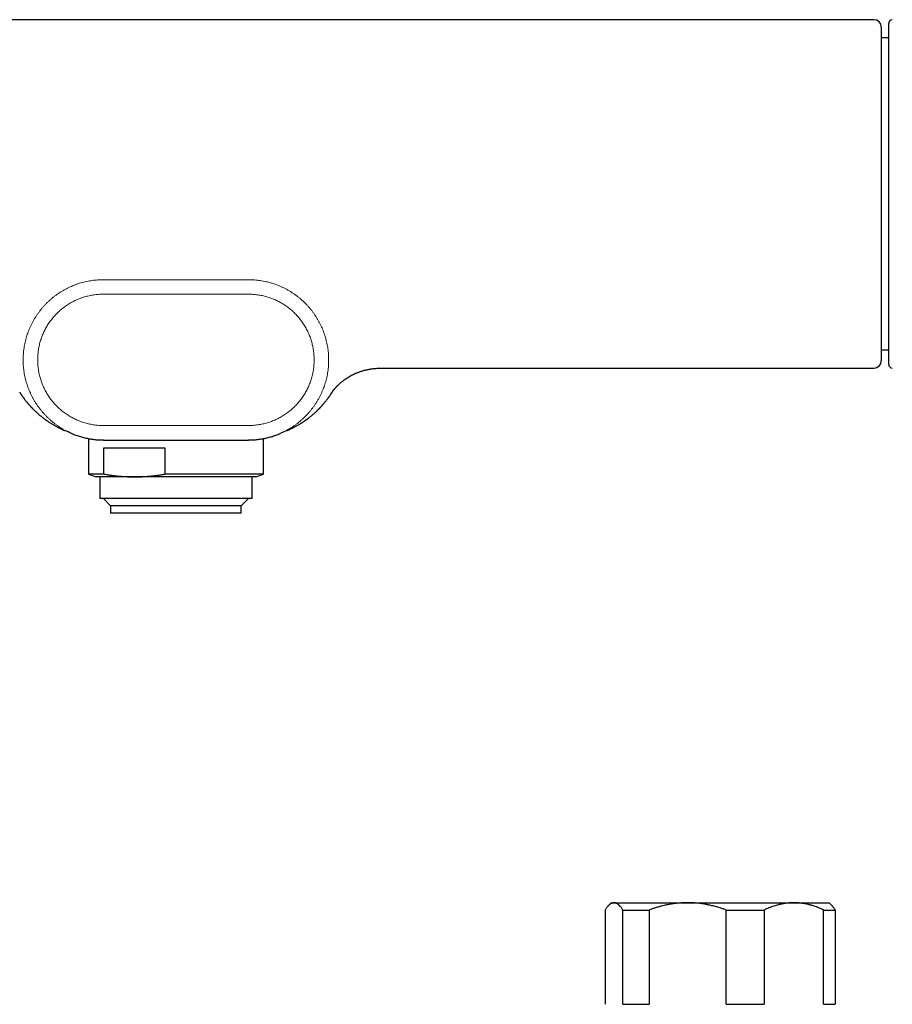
# Model space of a CAD drawing. Header units: millimetres. Extents: x 8 to 806, y 12 to 390.
# Tile 6 of 15: x 385 to 506, y 250 to 386. Entities that reach past the tile are written whole.
import ezdxf

# ---------------------------------------------------------------- set-up
doc = ezdxf.new("R2010")
doc.units = ezdxf.units.MM

msp = doc.modelspace()

# ---------------------------------------------------------------- linework, layer by layer
at = {"color": 7, "linetype": 'Continuous', "lineweight": 30}
for p, q in [((503.06, 385.79), (310.66, 385.79)), ((503.06, 385.79), (503.06, 385.79)), ((505.08, 338.27), (505.08, 385.27)), ((505.08, 383.29), (504.06, 383.29)), ((504.06, 340.26), (505.08, 340.26)), ((435.32, 337.76), (503.06, 337.76)), ((392.5, 328.75), (392.49, 328.75)), ((421.23, 328.75), (421.22, 328.75)), ((422.17, 329.15), (422.19, 329.16)), ((422.17, 329.15), (422.17, 329.15)), ((394.81, 328.04), (394.81, 323.15)), ((396.86, 327.85), (416.86, 327.85)), ((418.91, 323.15), (418.91, 328.04)), ((396.94, 326.77), (405.34, 326.77)), ((396.94, 323.15), (396.94, 326.77)), ((405.34, 326.77), (405.34, 323.15)), ((394.81, 323.15), (395.86, 322.77)), ((396.94, 323.15), (394.81, 323.15)), ((418.91, 323.15), (405.34, 323.15)), ((417.86, 322.77), (418.91, 323.15)), ((401.14, 322.77), (395.86, 322.77)), ((396.36, 322.77), (396.36, 319.77)), ((417.86, 322.77), (401.14, 322.77)), ((417.36, 319.77), (417.36, 322.77)), ((417.36, 319.77), (396.36, 319.77)), ((396.86, 319.77), (397.86, 318.77)), ((415.86, 318.77), (416.86, 319.77)), ((397.86, 318.77), (397.86, 317.77)), ((415.86, 318.77), (397.86, 318.77)), ((415.86, 317.77), (397.86, 317.77)), ((415.86, 317.77), (415.86, 318.77)), ((466.86, 264.06), (466.49, 263.69)), ((466.86, 264.06), (467.22, 264.06)), ((467.22, 264.06), (477.38, 264.06)), ((477.38, 264.06), (492.02, 264.06)), ((492.02, 264.06), (496.86, 264.06)), ((497.23, 263.69), (496.86, 264.06)), ((466, 263.06), (466, 250.06)), ((468.44, 263.06), (472.07, 263.06)), ((468.44, 250.06), (468.44, 263.06)), ((472.07, 263.06), (472.07, 250.06)), ((482.7, 250.06), (482.7, 263.06)), ((482.7, 263.06), (487.92, 263.06)), ((487.92, 263.06), (487.92, 250.06)), ((496.12, 250.06), (496.12, 263.06)), ((496.12, 263.06), (497.71, 263.06)), ((497.71, 263.06), (497.71, 250.06)), ((468.44, 250.06), (472.07, 250.06)), ((482.7, 250.06), (487.92, 250.06)), ((496.12, 250.06), (497.71, 250.06))]:
    msp.add_line(p, q, dxfattribs=at)
at = {"color": 252, "linetype": 'Continuous', "lineweight": 0}
for p, q in [((396.86, 349.95), (416.86, 349.95)), ((416.86, 347.95), (396.86, 347.95)), ((396.86, 329.85), (416.86, 329.85)), ((392.57, 328.71), (392.5, 328.75)), ((421.22, 328.75), (421.15, 328.72)), ((422.19, 329.16), (422.22, 329.17))]:
    msp.add_line(p, q, dxfattribs=at)
at = {"color": 7, "linetype": 'Continuous', "lineweight": 30}
for centre, radius, start, end in [((503.06, 384.79), 1, 0.0461, 90.0023), ((505.58, 385.27), 0.5, 90.25, 180), ((503.06, 338.76), 1, 270.0009, 0), ((505.58, 338.27), 0.5, 180, 269.75), ((285.49, 80.07), 270.72, 66.7193, 66.9411), ((532.02, 71.21), 280.36, 113.0627, 113.2768)]:
    msp.add_arc(centre, radius, start, end, dxfattribs=at)
for points, knots in [([(504.06, 384.79), (504.06, 384.79), (504.06, 384.79), (504.06, 384.77), (504.06, 384.74), (504.06, 384.7), (504.06, 384.65), (504.06, 384.59), (504.06, 384.51), (504.06, 384.43), (504.06, 384.34), (504.06, 384.26), (504.06, 384.17), (504.06, 384.06), (504.06, 383.94), (504.06, 383.79), (504.06, 383.63), (504.06, 383.46), (504.06, 383.28), (504.06, 383.09), (504.06, 382.88), (504.06, 382.67), (504.06, 382.45), (504.06, 382.23), (504.06, 382.01), (504.06, 381.81), (504.06, 381.61), (504.06, 381.39), (504.06, 381.17), (504.06, 380.94), (504.06, 380.71), (504.06, 380.46), (504.06, 380.19), (504.06, 379.9), (504.06, 379.6), (504.06, 379.3), (504.06, 378.99), (504.06, 378.67), (504.06, 378.34), (504.06, 378.01), (504.06, 377.69), (504.06, 377.38), (504.06, 377.05), (504.06, 376.72), (504.06, 376.39), (504.06, 376.08), (504.06, 375.79), (504.06, 375.52), (504.06, 375.25), (504.06, 374.94), (504.06, 374.59), (504.06, 374.19), (504.06, 373.79), (504.06, 373.38), (504.06, 372.97), (504.06, 372.55), (504.06, 372.12), (504.06, 371.71), (504.06, 371.3), (504.06, 370.91), (504.06, 370.51), (504.06, 370.1), (504.06, 369.7), (504.06, 369.32), (504.06, 368.97), (504.06, 368.65), (504.06, 368.33), (504.06, 367.96), (504.06, 367.55), (504.06, 367.09), (504.06, 366.63), (504.06, 366.16), (504.06, 365.69), (504.06, 365.22), (504.06, 364.75), (504.06, 364.29), (504.06, 363.84), (504.06, 363.41), (504.06, 362.97), (504.06, 362.54), (504.06, 362.1), (504.06, 361.7), (504.06, 361.33), (504.06, 361), (504.06, 360.67), (504.06, 360.34), (504.06, 360.01), (504.06, 359.7), (504.06, 359.38), (504.06, 359.03), (504.06, 358.64), (504.06, 358.23), (504.06, 357.81), (504.06, 357.39), (504.06, 356.97), (504.06, 356.55), (504.06, 356.14), (504.06, 355.71), (504.06, 355.3), (504.06, 354.88), (504.06, 354.46), (504.06, 354.08), (504.06, 353.74), (504.06, 353.42), (504.06, 353.11), (504.06, 352.81), (504.06, 352.51), (504.06, 352.22), (504.06, 351.93), (504.06, 351.61), (504.06, 351.26), (504.06, 350.89), (504.06, 350.52), (504.06, 350.15), (504.06, 349.78), (504.06, 349.42), (504.06, 349.06), (504.06, 348.7), (504.06, 348.34), (504.06, 347.99), (504.06, 347.64), (504.06, 347.33), (504.06, 347.04), (504.06, 346.78), (504.06, 346.53), (504.06, 346.24), (504.06, 345.92), (504.06, 345.57), (504.06, 345.22), (504.06, 344.88), (504.06, 344.55), (504.06, 344.34), (504.06, 344.23)], [0, 0, 0, 0, 0.007417, 0.016737, 0.026058, 0.035397, 0.044737, 0.05438, 0.064025, 0.073669, 0.080937, 0.088206, 0.095475, 0.102743, 0.112048, 0.121353, 0.130657, 0.140005, 0.149355, 0.158703, 0.168023, 0.177343, 0.186683, 0.196022, 0.203416, 0.210811, 0.218206, 0.225599, 0.233031, 0.240464, 0.247898, 0.25533, 0.263793, 0.272258, 0.280724, 0.289187, 0.297709, 0.306233, 0.314756, 0.323278, 0.331013, 0.338749, 0.346485, 0.354245, 0.362006, 0.369766, 0.375731, 0.381696, 0.387667, 0.393637, 0.40209, 0.410545, 0.419, 0.427453, 0.435964, 0.444476, 0.452988, 0.461499, 0.469222, 0.476946, 0.484669, 0.492418, 0.500167, 0.507915, 0.51387, 0.519825, 0.525785, 0.531745, 0.54021, 0.548677, 0.557143, 0.565608, 0.57413, 0.582654, 0.591179, 0.599701, 0.607434, 0.615168, 0.622902, 0.63066, 0.638419, 0.646177, 0.652139, 0.658102, 0.664069, 0.670037, 0.675702, 0.681367, 0.687037, 0.692707, 0.700263, 0.70782, 0.715377, 0.722957, 0.730537, 0.738116, 0.745865, 0.753615, 0.761363, 0.769137, 0.776911, 0.784685, 0.79066, 0.796635, 0.802615, 0.808596, 0.814265, 0.819935, 0.825609, 0.831283, 0.838845, 0.846408, 0.853971, 0.861556, 0.869143, 0.876728, 0.884486, 0.892243, 0.9, 0.907782, 0.915565, 0.923346, 0.929329, 0.935312, 0.9413, 0.947288, 0.956055, 0.964823, 0.973589, 0.982393, 0.991197, 1, 1, 1, 1]), ([(504.06, 344.23), (504.06, 344.12), (504.06, 343.9), (504.06, 343.59), (504.06, 343.28), (504.06, 342.98), (504.06, 342.71), (504.06, 342.46), (504.06, 342.23), (504.06, 342.01), (504.06, 341.8), (504.06, 341.59), (504.06, 341.37), (504.06, 341.15), (504.06, 340.92), (504.06, 340.7), (504.06, 340.49), (504.06, 340.29), (504.06, 340.11), (504.06, 339.95), (504.06, 339.79), (504.06, 339.64), (504.06, 339.51), (504.06, 339.39), (504.06, 339.27), (504.06, 339.17), (504.06, 339.08), (504.06, 339), (504.06, 338.93), (504.06, 338.87), (504.06, 338.83), (504.06, 338.79), (504.06, 338.77), (504.06, 338.76), (504.06, 338.76), (504.06, 338.76)], [0, 0, 0, 0, 0.031353, 0.062717, 0.094085, 0.125449, 0.156802, 0.183137, 0.209475, 0.23581, 0.261738, 0.287668, 0.313595, 0.346554, 0.379526, 0.412502, 0.445474, 0.478432, 0.509785, 0.541149, 0.572517, 0.603882, 0.635234, 0.666586, 0.69795, 0.729318, 0.760682, 0.792034, 0.825007, 0.857992, 0.890982, 0.923968, 0.956941, 0.989454, 1, 1, 1, 1]), ([(428.46, 334.58), (428.46, 334.58), (428.46, 334.58), (428.46, 334.58), (428.46, 334.59), (428.47, 334.59), (428.47, 334.59), (428.47, 334.6), (428.48, 334.6), (428.48, 334.61), (428.49, 334.62), (428.5, 334.63), (428.5, 334.64), (428.51, 334.65), (428.52, 334.65), (428.52, 334.66), (428.53, 334.67), (428.54, 334.68), (428.56, 334.7), (428.57, 334.72), (428.59, 334.74), (428.6, 334.76), (428.62, 334.78), (428.64, 334.8), (428.65, 334.82), (428.67, 334.83), (428.68, 334.85), (428.69, 334.87), (428.71, 334.88), (428.73, 334.9), (428.74, 334.92), (428.77, 334.95), (428.79, 334.97), (428.81, 335), (428.83, 335.02), (428.85, 335.04), (428.88, 335.07), (428.9, 335.09), (428.92, 335.11), (428.93, 335.13), (428.95, 335.15), (428.96, 335.16), (428.98, 335.18), (429, 335.2), (429.03, 335.23), (429.06, 335.27), (429.11, 335.32), (429.18, 335.38), (429.27, 335.47), (429.36, 335.55), (429.45, 335.64), (429.55, 335.73), (429.66, 335.82), (429.79, 335.92), (429.92, 336.03), (430.03, 336.11), (430.11, 336.17), (430.16, 336.2), (430.2, 336.24), (430.25, 336.27), (430.3, 336.3), (430.34, 336.33), (430.38, 336.36), (430.42, 336.39), (430.45, 336.41), (430.47, 336.42), (430.49, 336.43), (430.52, 336.45), (430.55, 336.47), (430.58, 336.49), (430.62, 336.51), (430.67, 336.54), (430.73, 336.58), (430.81, 336.63), (430.91, 336.69), (431.02, 336.75), (431.14, 336.81), (431.27, 336.88), (431.41, 336.94), (431.55, 337.01), (431.71, 337.08), (431.87, 337.14), (432.05, 337.21), (432.22, 337.27), (432.39, 337.33), (432.55, 337.38), (432.73, 337.43), (432.91, 337.48), (433.1, 337.52), (433.3, 337.57), (433.51, 337.61), (433.72, 337.64), (433.93, 337.67), (434.14, 337.7), (434.36, 337.72), (434.59, 337.74), (434.82, 337.75), (435.07, 337.76), (435.23, 337.76), (435.32, 337.76)], [0, 0, 0, 0, 0.009115, 0.019818, 0.026806, 0.033892, 0.041012, 0.048181, 0.05597, 0.064498, 0.073744, 0.083356, 0.09323, 0.100491, 0.106784, 0.112199, 0.11765, 0.126781, 0.136572, 0.145845, 0.155599, 0.165126, 0.174059, 0.182131, 0.188986, 0.194631, 0.199981, 0.20588, 0.210899, 0.216304, 0.222381, 0.229174, 0.236507, 0.241861, 0.247334, 0.252926, 0.25864, 0.264331, 0.269131, 0.272897, 0.275634, 0.278603, 0.282274, 0.286679, 0.291819, 0.297691, 0.304294, 0.318745, 0.333228, 0.347709, 0.362213, 0.376768, 0.391398, 0.409805, 0.427993, 0.445959, 0.451964, 0.457947, 0.463911, 0.469855, 0.47578, 0.481413, 0.486281, 0.490986, 0.494644, 0.497257, 0.49936, 0.501987, 0.505163, 0.509608, 0.514495, 0.519612, 0.52496, 0.535924, 0.547749, 0.560437, 0.573989, 0.588412, 0.60371, 0.619069, 0.635458, 0.652892, 0.671383, 0.690953, 0.707304, 0.724363, 0.742147, 0.760672, 0.779956, 0.800022, 0.820892, 0.842592, 0.862808, 0.883739, 0.905408, 0.92784, 0.951063, 0.975106, 1, 1, 1, 1]), ([(385.33, 334.43), (385.35, 334.41), (385.39, 334.35), (385.44, 334.27), (385.5, 334.18), (385.55, 334.1), (385.6, 334.02), (385.66, 333.95), (385.71, 333.87), (385.77, 333.79), (385.81, 333.73), (385.85, 333.68), (385.87, 333.64), (385.9, 333.61), (385.93, 333.56), (385.98, 333.49), (386.06, 333.4), (386.15, 333.28), (386.25, 333.15), (386.33, 333.05), (386.41, 332.95), (386.48, 332.88), (386.54, 332.8), (386.61, 332.72), (386.68, 332.64), (386.74, 332.58), (386.79, 332.52), (386.83, 332.47), (386.87, 332.44), (386.89, 332.41), (386.92, 332.38), (386.94, 332.36), (386.95, 332.35), (386.96, 332.34), (386.97, 332.33), (386.99, 332.31), (387.01, 332.29), (387.03, 332.27), (387.05, 332.24), (387.08, 332.21), (387.12, 332.17), (387.16, 332.13), (387.21, 332.08), (387.26, 332.03), (387.34, 331.95), (387.43, 331.87), (387.53, 331.77), (387.63, 331.67), (387.73, 331.58), (387.83, 331.49), (387.94, 331.4), (388.03, 331.32), (388.13, 331.24), (388.23, 331.16), (388.33, 331.07), (388.44, 330.98), (388.54, 330.91), (388.62, 330.85), (388.66, 330.82), (388.7, 330.78), (388.74, 330.76), (388.76, 330.74), (388.78, 330.73), (388.8, 330.72), (388.81, 330.7), (388.84, 330.69), (388.87, 330.66), (388.9, 330.64), (388.94, 330.61), (388.98, 330.58), (389.03, 330.55), (389.07, 330.52), (389.15, 330.46), (389.28, 330.38), (389.45, 330.27), (389.61, 330.16), (389.77, 330.06), (389.92, 329.97), (390.08, 329.88), (390.24, 329.79), (390.4, 329.7), (390.56, 329.61), (390.72, 329.54), (390.87, 329.46), (390.99, 329.4), (391.1, 329.35), (391.19, 329.31), (391.27, 329.27), (391.35, 329.24), (391.41, 329.21), (391.47, 329.18), (391.51, 329.17), (391.53, 329.16), (391.53, 329.16)], [0, 0, 0, 0, 0.011281, 0.024209, 0.036272, 0.047941, 0.059237, 0.070176, 0.082692, 0.094577, 0.105261, 0.109924, 0.115107, 0.121031, 0.127703, 0.135125, 0.152679, 0.170885, 0.189805, 0.209613, 0.221407, 0.233599, 0.246233, 0.259217, 0.2714, 0.282455, 0.292301, 0.299134, 0.305133, 0.310262, 0.314495, 0.317804, 0.320167, 0.321596, 0.323075, 0.325591, 0.329168, 0.333409, 0.337953, 0.342815, 0.348012, 0.35574, 0.364283, 0.373727, 0.383911, 0.402218, 0.419611, 0.435946, 0.45138, 0.468741, 0.485179, 0.50087, 0.516059, 0.530921, 0.545482, 0.564859, 0.583797, 0.591132, 0.598326, 0.604703, 0.610135, 0.613241, 0.615937, 0.618229, 0.620521, 0.624084, 0.628998, 0.633798, 0.639417, 0.645801, 0.652309, 0.658743, 0.665106, 0.690222, 0.714317, 0.737525, 0.759954, 0.781691, 0.802802, 0.826016, 0.848499, 0.870444, 0.891693, 0.911694, 0.930318, 0.943285, 0.955305, 0.966292, 0.976181, 0.984925, 0.992447, 0.998665, 1, 1, 1, 1]), ([(422.2, 329.16), (422.2, 329.16), (422.2, 329.16), (422.21, 329.17), (422.22, 329.17), (422.23, 329.18), (422.26, 329.19), (422.29, 329.2), (422.33, 329.22), (422.38, 329.24), (422.45, 329.27), (422.53, 329.31), (422.62, 329.35), (422.71, 329.39), (422.81, 329.44), (422.92, 329.49), (423.03, 329.55), (423.16, 329.62), (423.31, 329.7), (423.48, 329.79), (423.65, 329.89), (423.84, 330), (424, 330.1), (424.16, 330.19), (424.29, 330.28), (424.43, 330.37), (424.55, 330.45), (424.63, 330.51), (424.68, 330.54), (424.73, 330.58), (424.78, 330.61), (424.82, 330.64), (424.85, 330.66), (424.87, 330.68), (424.89, 330.69), (424.91, 330.71), (424.94, 330.73), (424.97, 330.75), (425.02, 330.79), (425.07, 330.83), (425.14, 330.88), (425.23, 330.95), (425.35, 331.04), (425.47, 331.14), (425.59, 331.24), (425.72, 331.35), (425.85, 331.46), (425.99, 331.58), (426.12, 331.71), (426.26, 331.84), (426.38, 331.95), (426.46, 332.04), (426.53, 332.1), (426.58, 332.15), (426.62, 332.2), (426.66, 332.23), (426.69, 332.26), (426.71, 332.28), (426.72, 332.3), (426.73, 332.31), (426.75, 332.32), (426.77, 332.34), (426.79, 332.37), (426.82, 332.4), (426.86, 332.44), (426.9, 332.49), (426.96, 332.55), (427.02, 332.62), (427.08, 332.69), (427.15, 332.77), (427.22, 332.85), (427.28, 332.92), (427.36, 333.02), (427.46, 333.14), (427.57, 333.27), (427.65, 333.38), (427.72, 333.47), (427.76, 333.53), (427.8, 333.58), (427.85, 333.64), (427.88, 333.69), (427.92, 333.74), (427.94, 333.77), (427.96, 333.8), (427.97, 333.82), (427.99, 333.84), (428, 333.85), (428.01, 333.87), (428.03, 333.9), (428.08, 333.96), (428.14, 334.06), (428.21, 334.17), (428.26, 334.24), (428.3, 334.3), (428.33, 334.35), (428.36, 334.4), (428.38, 334.42), (428.38, 334.43)], [0, 0, 0, 0, 0.000491, 0.001372, 0.002338, 0.004056, 0.007724, 0.01163, 0.016107, 0.024157, 0.033467, 0.043974, 0.055591, 0.068225, 0.081538, 0.095671, 0.11056, 0.126147, 0.149084, 0.172702, 0.197203, 0.222662, 0.249099, 0.268249, 0.287991, 0.308391, 0.329529, 0.337163, 0.344898, 0.352716, 0.359789, 0.365678, 0.370301, 0.373764, 0.376062, 0.378053, 0.382561, 0.388225, 0.395067, 0.402991, 0.411202, 0.427757, 0.44494, 0.463777, 0.483492, 0.504118, 0.525176, 0.546731, 0.56896, 0.592093, 0.616035, 0.627264, 0.63759, 0.646998, 0.655658, 0.660746, 0.665572, 0.669519, 0.672201, 0.67365, 0.67555, 0.678721, 0.683128, 0.688728, 0.69548, 0.70333, 0.713077, 0.723978, 0.735947, 0.74861, 0.761052, 0.773243, 0.785216, 0.806712, 0.827801, 0.848691, 0.857595, 0.86647, 0.875323, 0.884124, 0.892061, 0.898807, 0.904372, 0.907922, 0.91075, 0.912881, 0.915262, 0.918392, 0.922269, 0.926895, 0.946777, 0.965731, 0.972936, 0.980071, 0.987905, 0.996677, 1, 1, 1, 1]), ([(428.39, 334.43), (428.4, 334.45), (428.42, 334.49), (428.46, 334.54), (428.49, 334.6), (428.53, 334.66), (428.56, 334.71), (428.58, 334.73), (428.58, 334.73)], [0, 0, 0, 0, 0.172216, 0.357883, 0.556884, 0.768691, 0.973618, 1, 1, 1, 1]), ([(392.5, 328.74), (392.59, 328.7), (392.79, 328.62), (393.09, 328.51), (393.39, 328.41), (393.69, 328.31), (394, 328.22), (394.31, 328.15), (394.62, 328.08), (394.93, 328.02), (395.25, 327.97), (395.57, 327.93), (395.89, 327.89), (396.21, 327.87), (396.54, 327.86), (396.75, 327.86), (396.86, 327.86)], [0, 0, 0, 0, 0.069567, 0.141075, 0.212375, 0.283537, 0.354633, 0.425734, 0.49691, 0.568258, 0.639851, 0.711648, 0.783604, 0.855676, 0.927822, 1, 1, 1, 1]), ([(416.86, 327.86), (416.97, 327.86), (417.18, 327.86), (417.5, 327.87), (417.82, 327.89), (418.14, 327.92), (418.46, 327.97), (418.77, 328.02), (419.09, 328.08), (419.4, 328.14), (419.71, 328.22), (420.02, 328.31), (420.33, 328.4), (420.63, 328.51), (420.93, 328.62), (421.13, 328.7), (421.22, 328.75)], [0, 0, 0, 0, 0.072105, 0.143874, 0.215377, 0.286684, 0.357862, 0.428977, 0.500095, 0.571283, 0.642612, 0.714154, 0.785992, 0.858048, 0.930085, 1, 1, 1, 1]), ([(396.94, 323.15), (397.06, 323.13), (397.33, 323.09), (397.77, 323.02), (398.25, 322.95), (398.73, 322.9), (399.21, 322.85), (399.69, 322.82), (400.17, 322.79), (400.66, 322.77), (400.98, 322.77), (401.14, 322.77)], [0, 0, 0, 0, 0.085698, 0.199668, 0.313637, 0.42772, 0.541803, 0.656276, 0.770749, 0.885375, 1, 1, 1, 1]), ([(401.14, 322.77), (401.31, 322.77), (401.66, 322.77), (402.19, 322.79), (402.72, 322.82), (403.24, 322.87), (403.77, 322.92), (404.29, 322.99), (404.82, 323.06), (405.17, 323.12), (405.34, 323.15)], [0, 0, 0, 0, 0.1245433, 0.2490868, 0.3738286, 0.4985709, 0.6238525, 0.7491348, 0.874567, 1, 1, 1, 1]), ([(467.22, 264.06), (467.21, 264.06), (467.18, 264.06), (467.13, 264.06), (467.08, 264.05), (467.02, 264.03), (466.95, 264.01), (466.89, 263.98), (466.81, 263.95), (466.75, 263.91), (466.69, 263.87), (466.63, 263.82), (466.56, 263.76), (466.48, 263.69), (466.4, 263.59), (466.3, 263.49), (466.2, 263.36), (466.1, 263.22), (466.04, 263.11), (466, 263.06)], [0, 0, 0, 0, 0.031424, 0.071021, 0.110618, 0.163528, 0.216444, 0.269355, 0.329127, 0.3889, 0.428924, 0.468949, 0.534715, 0.60049, 0.666257, 0.749565, 0.833002, 0.916441, 1, 1, 1, 1]), ([(468.44, 263.06), (468.41, 263.11), (468.34, 263.21), (468.25, 263.35), (468.15, 263.48), (468.06, 263.58), (467.98, 263.67), (467.92, 263.73), (467.85, 263.79), (467.78, 263.85), (467.72, 263.9), (467.64, 263.94), (467.56, 263.98), (467.48, 264.02), (467.39, 264.04), (467.31, 264.06), (467.25, 264.06), (467.22, 264.06)], [0, 0, 0, 0, 0.082024, 0.16407, 0.246113, 0.328132, 0.383157, 0.438186, 0.49321, 0.547623, 0.602041, 0.656454, 0.725142, 0.793863, 0.862595, 0.931314, 1, 1, 1, 1]), ([(477.38, 264.06), (477.32, 264.06), (477.15, 264.06), (476.86, 264.05), (476.52, 264.04), (476.17, 264.01), (475.84, 263.98), (475.49, 263.93), (475.15, 263.88), (474.81, 263.82), (474.47, 263.76), (474.13, 263.68), (473.76, 263.59), (473.36, 263.48), (472.93, 263.36), (472.5, 263.22), (472.21, 263.11), (472.07, 263.06)], [0, 0, 0, 0, 0.0340831, 0.0969662, 0.159875, 0.2227933, 0.2857039, 0.3485885, 0.4123021, 0.4760379, 0.5397831, 0.6035228, 0.6672397, 0.7503297, 0.8334205, 0.9167099, 1, 1, 1, 1]), ([(482.7, 263.06), (482.56, 263.11), (482.28, 263.21), (481.89, 263.34), (481.53, 263.45), (481.21, 263.54), (480.88, 263.62), (480.59, 263.69), (480.34, 263.75), (480.12, 263.79), (479.9, 263.83), (479.64, 263.88), (479.34, 263.92), (479, 263.97), (478.66, 264), (478.35, 264.03), (478.08, 264.05), (477.85, 264.06), (477.62, 264.06), (477.46, 264.06), (477.38, 264.06)], [0, 0, 0, 0, 0.081921, 0.163883, 0.225528, 0.287173, 0.348906, 0.41064, 0.451663, 0.492687, 0.533742, 0.574798, 0.638, 0.701202, 0.764538, 0.827874, 0.870883, 0.913892, 0.956946, 1, 1, 1, 1]), ([(492.02, 264.06), (491.97, 264.06), (491.84, 264.06), (491.61, 264.05), (491.35, 264.04), (491.08, 264.01), (490.82, 263.98), (490.57, 263.94), (490.34, 263.89), (490.12, 263.84), (489.86, 263.78), (489.58, 263.7), (489.25, 263.6), (488.92, 263.48), (488.58, 263.35), (488.25, 263.22), (488.03, 263.11), (487.92, 263.06)], [0, 0, 0, 0, 0.034083, 0.097391, 0.160726, 0.22407, 0.287406, 0.350716, 0.403936, 0.457161, 0.510382, 0.588811, 0.66724, 0.750415, 0.833615, 0.916819, 1, 1, 1, 1]), ([(496.12, 263.06), (496.01, 263.11), (495.79, 263.21), (495.46, 263.35), (495.13, 263.48), (494.84, 263.58), (494.58, 263.67), (494.35, 263.73), (494.13, 263.79), (493.9, 263.85), (493.68, 263.9), (493.43, 263.94), (493.17, 263.98), (492.88, 264.02), (492.59, 264.04), (492.31, 264.06), (492.11, 264.06), (492.02, 264.06)], [0, 0, 0, 0, 0.082024, 0.16407, 0.246113, 0.328132, 0.383157, 0.438186, 0.49321, 0.547623, 0.602041, 0.656454, 0.725142, 0.793863, 0.862595, 0.931314, 1, 1, 1, 1]), ([(497.23, 263.69), (497.23, 263.69), (497.26, 263.66), (497.32, 263.59), (497.4, 263.5), (497.48, 263.41), (497.54, 263.32), (497.62, 263.2), (497.68, 263.12), (497.71, 263.06)], [0, 0, 0, 0, 0.014968, 0.186506, 0.358025, 0.500608, 0.643202, 0.785787, 1, 1, 1, 1])]:
    msp.add_open_spline(points, degree=3, knots=knots, dxfattribs=at)
at = {"color": 252, "linetype": 'Continuous', "lineweight": 0}
for points, knots in [([(392.49, 328.75), (392.41, 328.78), (392.21, 328.87), (391.88, 329.03), (391.52, 329.22), (391.17, 329.42), (390.83, 329.63), (390.5, 329.86), (390.19, 330.08), (389.89, 330.32), (389.6, 330.57), (389.31, 330.82), (389.03, 331.09), (388.75, 331.38), (388.48, 331.68), (388.23, 332), (387.98, 332.32), (387.75, 332.64), (387.53, 332.97), (387.33, 333.31), (387.14, 333.64), (386.96, 333.98), (386.8, 334.33), (386.64, 334.69), (386.5, 335.06), (386.36, 335.44), (386.24, 335.82), (386.14, 336.21), (386.05, 336.61), (385.97, 336.99), (385.91, 337.38), (385.87, 337.76), (385.83, 338.14), (385.81, 338.53), (385.81, 338.91), (385.81, 339.31), (385.84, 339.71), (385.87, 340.12), (385.93, 340.52), (385.99, 340.92), (386.07, 341.31), (386.16, 341.69), (386.27, 342.06), (386.38, 342.42), (386.51, 342.78), (386.65, 343.14), (386.81, 343.5), (386.99, 343.87), (387.18, 344.22), (387.38, 344.58), (387.59, 344.92), (387.82, 345.25), (388.05, 345.57), (388.28, 345.87), (388.53, 346.16), (388.78, 346.44), (389.05, 346.72), (389.34, 346.99), (389.64, 347.26), (389.95, 347.52), (390.27, 347.77), (390.6, 348.01), (390.93, 348.23), (391.27, 348.43), (391.6, 348.62), (391.93, 348.79), (392.28, 348.95), (392.64, 349.11), (393.01, 349.26), (393.39, 349.39), (393.78, 349.51), (394.17, 349.62), (394.56, 349.71), (394.95, 349.78), (395.34, 349.84), (395.71, 349.89), (396.09, 349.92), (396.48, 349.94), (396.73, 349.94), (396.86, 349.95)], [0, 0, 0, 0, 0.008597, 0.0221113, 0.0355677, 0.0489561, 0.0623031, 0.0756309, 0.0882007, 0.1007888, 0.1134099, 0.1260791, 0.1388116, 0.1523118, 0.1657395, 0.1791144, 0.1924561, 0.2057835, 0.2191159, 0.2317115, 0.2443499, 0.2570476, 0.2697775, 0.2824827, 0.2958947, 0.30926, 0.3225987, 0.3359308, 0.3492759, 0.3626606, 0.375337, 0.3880436, 0.4007376, 0.4133881, 0.426012, 0.439375, 0.4527161, 0.4660565, 0.4794175, 0.4928203, 0.5062772, 0.5189776, 0.531646, 0.5442639, 0.5568626, 0.5694556, 0.5828089, 0.5961676, 0.6095555, 0.6230048, 0.6364747, 0.64991, 0.6625317, 0.6751239, 0.687702, 0.7002819, 0.7128792, 0.7262641, 0.7396827, 0.7531522, 0.7666152, 0.780033, 0.7933948, 0.8059701, 0.8185405, 0.8311215, 0.8437288, 0.8563781, 0.8698549, 0.8833511, 0.8967981, 0.9101806, 0.9235224, 0.9368448, 0.9494066, 0.9619858, 0.9745996, 0.9872651, 1, 1, 1, 1]), ([(416.86, 349.95), (417, 349.94), (417.27, 349.94), (417.68, 349.92), (418.08, 349.88), (418.49, 349.83), (418.89, 349.76), (419.27, 349.68), (419.65, 349.59), (420.02, 349.49), (420.38, 349.37), (420.74, 349.25), (421.1, 349.1), (421.47, 348.94), (421.83, 348.77), (422.19, 348.58), (422.55, 348.37), (422.89, 348.16), (423.21, 347.94), (423.53, 347.71), (423.83, 347.48), (424.12, 347.23), (424.4, 346.97), (424.69, 346.7), (424.96, 346.41), (425.23, 346.11), (425.49, 345.8), (425.74, 345.48), (425.97, 345.15), (426.19, 344.82), (426.39, 344.49), (426.58, 344.16), (426.76, 343.82), (426.92, 343.47), (427.08, 343.11), (427.22, 342.74), (427.36, 342.36), (427.48, 341.97), (427.58, 341.59), (427.67, 341.19), (427.75, 340.8), (427.81, 340.42), (427.85, 340.04), (427.89, 339.65), (427.91, 339.27), (427.91, 338.88), (427.91, 338.49), (427.88, 338.08), (427.85, 337.68), (427.79, 337.28), (427.73, 336.88), (427.65, 336.49), (427.56, 336.11), (427.45, 335.74), (427.34, 335.38), (427.21, 335.02), (427.07, 334.66), (426.91, 334.29), (426.73, 333.93), (426.54, 333.57), (426.34, 333.22), (426.13, 332.87), (425.9, 332.54), (425.67, 332.23), (425.44, 331.93), (425.19, 331.64), (424.94, 331.36), (424.67, 331.08), (424.38, 330.8), (424.08, 330.53), (423.77, 330.27), (423.45, 330.02), (423.12, 329.79), (422.79, 329.57), (422.45, 329.37), (422.12, 329.18), (421.79, 329), (421.49, 328.86), (421.3, 328.78), (421.23, 328.75)], [0, 0, 0, 0, 0.013533, 0.027054, 0.04055, 0.05401, 0.06742, 0.080773, 0.093339, 0.1059, 0.118473, 0.131078, 0.143732, 0.157222, 0.170733, 0.184187, 0.197572, 0.210916, 0.224241, 0.236808, 0.249393, 0.262012, 0.274679, 0.287409, 0.300906, 0.314332, 0.327704, 0.341044, 0.354369, 0.3677, 0.380293, 0.39293, 0.405626, 0.418355, 0.431059, 0.444469, 0.457833, 0.471171, 0.484502, 0.497847, 0.511231, 0.523906, 0.536613, 0.549306, 0.561957, 0.574581, 0.587944, 0.601285, 0.614626, 0.627987, 0.641391, 0.654848, 0.667549, 0.680219, 0.692838, 0.705437, 0.718032, 0.731386, 0.744747, 0.758136, 0.771587, 0.785059, 0.798497, 0.81112, 0.823714, 0.836295, 0.848877, 0.861477, 0.874864, 0.888285, 0.901758, 0.915224, 0.928644, 0.942009, 0.954587, 0.967161, 0.979744, 0.992355, 1, 1, 1, 1]), ([(396.86, 347.95), (396.75, 347.95), (396.53, 347.95), (396.2, 347.93), (395.87, 347.9), (395.54, 347.85), (395.21, 347.8), (394.89, 347.73), (394.58, 347.66), (394.28, 347.58), (393.98, 347.48), (393.68, 347.38), (393.39, 347.26), (393.09, 347.13), (392.79, 346.99), (392.5, 346.83), (392.21, 346.67), (391.93, 346.49), (391.66, 346.31), (391.4, 346.12), (391.16, 345.93), (390.92, 345.73), (390.68, 345.52), (390.45, 345.3), (390.23, 345.06), (390.01, 344.82), (389.8, 344.56), (389.59, 344.3), (389.4, 344.03), (389.22, 343.76), (389.05, 343.48), (388.9, 343.21), (388.76, 342.94), (388.62, 342.65), (388.49, 342.36), (388.38, 342.06), (388.27, 341.75), (388.17, 341.43), (388.08, 341.11), (388, 340.78), (387.94, 340.46), (387.89, 340.15), (387.86, 339.84), (387.83, 339.53), (387.81, 339.22), (387.81, 338.9), (387.81, 338.57), (387.83, 338.24), (387.86, 337.91), (387.9, 337.58), (387.96, 337.25), (388.02, 336.93), (388.1, 336.62), (388.18, 336.32), (388.27, 336.03), (388.38, 335.73), (388.49, 335.44), (388.62, 335.14), (388.77, 334.84), (388.92, 334.54), (389.09, 334.26), (389.26, 333.97), (389.45, 333.7), (389.63, 333.44), (389.83, 333.2), (390.03, 332.96), (390.24, 332.73), (390.46, 332.5), (390.69, 332.27), (390.94, 332.05), (391.19, 331.84), (391.45, 331.64), (391.73, 331.44), (392, 331.26), (392.27, 331.1), (392.54, 330.94), (392.82, 330.8), (393.1, 330.66), (393.4, 330.53), (393.7, 330.42), (394.01, 330.31), (394.32, 330.21), (394.64, 330.12), (394.97, 330.05), (395.29, 329.98), (395.61, 329.93), (395.92, 329.9), (396.23, 329.87), (396.55, 329.85), (396.75, 329.85), (396.86, 329.85)], [0, 0, 0, 0, 0.011646, 0.02328, 0.034917, 0.046573, 0.058263, 0.069996, 0.081034, 0.092047, 0.103049, 0.114053, 0.125072, 0.13668, 0.14828, 0.159886, 0.171515, 0.183182, 0.194908, 0.205947, 0.216963, 0.22797, 0.238981, 0.250008, 0.261625, 0.273232, 0.284845, 0.296481, 0.308154, 0.319871, 0.330894, 0.341893, 0.352881, 0.36387, 0.374875, 0.386528, 0.398172, 0.409823, 0.421496, 0.433207, 0.444915, 0.455904, 0.466868, 0.47782, 0.488774, 0.499743, 0.51142, 0.523087, 0.53476, 0.546455, 0.558186, 0.569897, 0.580878, 0.591834, 0.602777, 0.613721, 0.624678, 0.636354, 0.648019, 0.65969, 0.671381, 0.683109, 0.694835, 0.705841, 0.716821, 0.72779, 0.738759, 0.749742, 0.761392, 0.77303, 0.784671, 0.796331, 0.808026, 0.819763, 0.830803, 0.841817, 0.852817, 0.863818, 0.874832, 0.886447, 0.898051, 0.90966, 0.92129, 0.932956, 0.944711, 0.955794, 0.96685, 0.977894, 0.98894, 1, 1, 1, 1]), ([(416.86, 329.85), (416.97, 329.85), (417.19, 329.85), (417.52, 329.87), (417.85, 329.9), (418.18, 329.94), (418.51, 330), (418.83, 330.06), (419.14, 330.14), (419.44, 330.22), (419.74, 330.32), (420.03, 330.42), (420.33, 330.54), (420.63, 330.67), (420.93, 330.81), (421.22, 330.96), (421.51, 331.13), (421.79, 331.3), (422.06, 331.49), (422.32, 331.68), (422.56, 331.87), (422.8, 332.07), (423.04, 332.28), (423.27, 332.5), (423.49, 332.73), (423.71, 332.98), (423.92, 333.23), (424.12, 333.5), (424.32, 333.77), (424.5, 334.04), (424.66, 334.31), (424.82, 334.58), (424.96, 334.86), (425.1, 335.14), (425.23, 335.44), (425.34, 335.74), (425.45, 336.05), (425.55, 336.37), (425.64, 336.69), (425.71, 337.01), (425.78, 337.33), (425.83, 337.65), (425.86, 337.96), (425.89, 338.27), (425.91, 338.58), (425.91, 338.9), (425.91, 339.22), (425.89, 339.55), (425.86, 339.89), (425.82, 340.22), (425.76, 340.54), (425.7, 340.86), (425.62, 341.17), (425.54, 341.47), (425.45, 341.77), (425.34, 342.06), (425.22, 342.36), (425.1, 342.66), (424.95, 342.96), (424.8, 343.25), (424.63, 343.54), (424.46, 343.82), (424.27, 344.09), (424.08, 344.35), (423.89, 344.6), (423.69, 344.84), (423.48, 345.07), (423.26, 345.3), (423.03, 345.52), (422.78, 345.75), (422.53, 345.96), (422.26, 346.16), (421.99, 346.35), (421.72, 346.53), (421.45, 346.7), (421.18, 346.86), (420.9, 347), (420.62, 347.14), (420.32, 347.26), (420.02, 347.38), (419.71, 347.49), (419.39, 347.59), (419.08, 347.68), (418.75, 347.75), (418.43, 347.81), (418.11, 347.86), (417.8, 347.9), (417.49, 347.93), (417.17, 347.95), (416.96, 347.95), (416.86, 347.95)], [0, 0, 0, 0, 0.011646, 0.02328, 0.034917, 0.046573, 0.058263, 0.069996, 0.081034, 0.092047, 0.103049, 0.114053, 0.125072, 0.13668, 0.14828, 0.159886, 0.171515, 0.183182, 0.194908, 0.205947, 0.216964, 0.22797, 0.238981, 0.250008, 0.261625, 0.273232, 0.284845, 0.296481, 0.308154, 0.319871, 0.330894, 0.341893, 0.352881, 0.36387, 0.374875, 0.386528, 0.398172, 0.409823, 0.421496, 0.433207, 0.444915, 0.455904, 0.466868, 0.47782, 0.488774, 0.499743, 0.51142, 0.523087, 0.53476, 0.546455, 0.558187, 0.569897, 0.580878, 0.591834, 0.602777, 0.613721, 0.624678, 0.636354, 0.648019, 0.65969, 0.671381, 0.683109, 0.694835, 0.705841, 0.716821, 0.72779, 0.738759, 0.749742, 0.761392, 0.77303, 0.784671, 0.796331, 0.808026, 0.819763, 0.830803, 0.841816, 0.852817, 0.863818, 0.874832, 0.886447, 0.898051, 0.90966, 0.92129, 0.932956, 0.944711, 0.955794, 0.96685, 0.977894, 0.98894, 1, 1, 1, 1]), ([(396.86, 327.85), (396.72, 327.85), (396.45, 327.85), (396.04, 327.88), (395.64, 327.91), (395.23, 327.97), (394.89, 328.02), (394.69, 328.06), (394.62, 328.08)], [0, 0, 0, 0, 0.181425, 0.36269, 0.543631, 0.724076, 0.903847, 1, 1, 1, 1]), ([(419.36, 328.14), (419.29, 328.12), (419.09, 328.07), (418.77, 328.01), (418.38, 327.95), (418.01, 327.91), (417.63, 327.87), (417.24, 327.85), (416.99, 327.85), (416.86, 327.85)], [0, 0, 0, 0, 0.0849036, 0.2443119, 0.3946202, 0.5451381, 0.6960685, 0.8476187, 1, 1, 1, 1])]:
    msp.add_open_spline(points, degree=3, knots=knots, dxfattribs=at)

doc.saveas('drawing.dxf')
